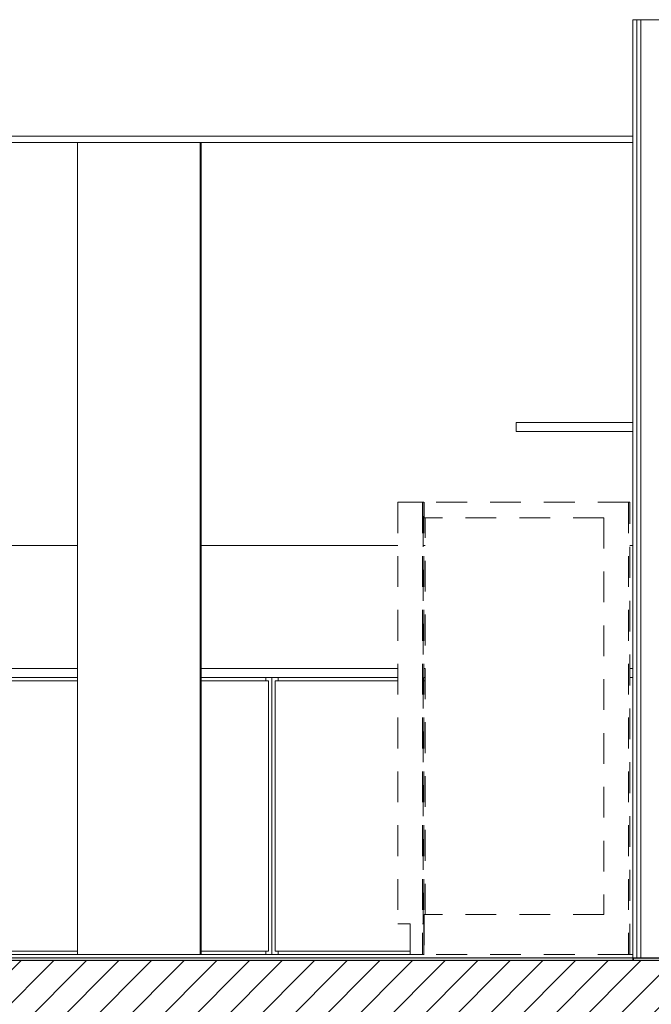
# Model space of a CAD drawing. Header units: millimetres. Extents: x 17009 to 157603, y -19950 to 21829.
# Tile 60 of 208: x 39468 to 41522, y 6768 to 9969. Entities that reach past the tile are written whole.
import ezdxf

# ---------------------------------------------------------------- set-up
doc = ezdxf.new("R2010")
doc.units = ezdxf.units.MM
doc.header["$MEASUREMENT"] = 0
doc.linetypes.add('! STR Pointille', pattern=[175, 100, -75])
for name, color, linetype in [('01-STR_Dalles.ARCHI', 7, 'Continuous'), ('01-STR_Poutres_Poteaux.ARCHI', 7, 'Continuous'), ('04-SOE_Cloisons .ARCHI', 7, 'Continuous'), ('04-SOE_Faux Plafond.ARCHI', 7, 'Continuous'), ('04-SOE_Revetement de sol.ARCHI', 7, 'Continuous'), ('06-REP _ EQUIP MOBI _ hors marché.ARCHI', 7, 'Continuous'), ('06-REP _ EQUIP MOBI _ marché.ARCHI', 7, 'Continuous')]:
    doc.layers.add(name, color=color, linetype=linetype)

# ---------------------------------------------------------------- blocks, each defined once
blk = doc.blocks.new('Élément de coupe_27_1')
at = {"layer": '01-STR_Dalles.ARCHI', "linetype": 'Continuous', "lineweight": 0, "true_color": 0x000000}
h = blk.add_hatch(dxfattribs=at)
h.set_pattern_fill('Hachure_simple_0001', color=18, style=0, pattern_type=2)
h.set_pattern_definition([(45, (0, 0), (-53.03301, 53.03301), [])])
h.paths.add_polyline_path([(30462.5, 6910), (30462.5, 6690), (77255.2, 6690), (77255.2, 6910)])
at = {"layer": '01-STR_Dalles.ARCHI', "color": 7, "linetype": 'Continuous', "lineweight": 5}
for p, q in [((41461.8, 6910), (30462.5, 6910)), ((41463.8, 6910), (41461.8, 6910)), ((46991.6, 6910), (41463.8, 6910))]:
    blk.add_line(p, q, dxfattribs=at)
blk = doc.blocks.new('Élément de coupe_145_1')
at = {"layer": '01-STR_Poutres_Poteaux.ARCHI', "color": 7, "linetype": 'Continuous', "lineweight": 5}
for p, q in [((39655.2, 6930), (39655.2, 9570)), ((40055.1, 6930), (40055.1, 9570)), ((40057.7, 6930), (40057.7, 9570)), ((39655.2, 6930), (40055.1, 6930)), ((40055.1, 6930), (40057.7, 6930))]:
    blk.add_line(p, q, dxfattribs=at)
blk = doc.blocks.new('Élément de coupe_183_1')
at = {"layer": '04-SOE_Cloisons .ARCHI', "color": 7, "linetype": 'Continuous', "lineweight": 5}
for p, q in [((41474.8, 9969), (41474.8, 6919)), ((41487.8, 9969), (41487.8, 6919)), ((41615.8, 9969), (41615.8, 6919)), ((41628.8, 9969), (41628.8, 6919)), ((41461.8, 9570), (41461.8, 6919.5)), ((41641.8, 9570), (41641.8, 6919)), ((41461.8, 6919.5), (41461.8, 6919)), ((41463.8, 6919), (41461.8, 6919)), ((41641.8, 6919), (41650.6, 6919))]:
    blk.add_line(p, q, dxfattribs=at)
at = {"layer": '04-SOE_Cloisons .ARCHI', "color": 7, "linetype": 'Continuous', "lineweight": 5, "flags": 128}
blk.add_lwpolyline([(41641.8, 6919), (41628.8, 6919), (41615.8, 6919), (41487.8, 6919), (41474.8, 6919), (41463.8, 6919)], dxfattribs=at)
blk = doc.blocks.new('Élément de coupe_479_1')
at = {"layer": '06-REP _ EQUIP MOBI _ marché.ARCHI', "color": 7, "linetype": 'Continuous', "lineweight": 5}
for p, q in [((37287.7, 7860), (39655.2, 7860)), ((37287.7, 7830), (37287.7, 7860)), ((40057.7, 7860), (40697.7, 7860)), ((40781.7, 7860), (40786.5, 7860)), ((37287.7, 7830), (39655.2, 7830)), ((40057.7, 7830), (40697.7, 7830)), ((40781.7, 7830), (40786.5, 7830))]:
    blk.add_line(p, q, dxfattribs=at)
blk = doc.blocks.new('Élément de coupe_488_1')
at = {"layer": '04-SOE_Faux Plafond.ARCHI', "color": 7, "linetype": 'Continuous', "lineweight": 5}
for p, q in [((41461.8, 9590), (30462.5, 9590)), ((41461.8, 9570), (30462.5, 9570))]:
    blk.add_line(p, q, dxfattribs=at)
at = {"layer": '04-SOE_Faux Plafond.ARCHI', "color": 7, "linetype": 'Continuous', "lineweight": 5, "flags": 128}
for points in [[(41461.8, 9969), (41461.8, 9590), (41461.8, 9570)], [(41641.8, 9969), (41628.8, 9969), (41615.8, 9969), (41487.8, 9969), (41474.8, 9969), (41461.8, 9969)]]:
    blk.add_lwpolyline(points, dxfattribs=at)
blk = doc.blocks.new('Élément de coupe_556_1')
at = {"layer": '04-SOE_Revetement de sol.ARCHI', "linetype": 'Continuous', "lineweight": 0, "true_color": 0xbebebe}
blk.add_hatch(color=9, dxfattribs=at).paths.add_polyline_path([(30462.5, 6919.5), (30462.5, 6910), (41463.8, 6910), (41463.8, 6919), (41461.8, 6919), (41461.8, 6919.5)])
at = {"layer": '04-SOE_Revetement de sol.ARCHI', "color": 7, "linetype": 'Continuous', "lineweight": 5}
for p, q in [((41461.8, 6919.5), (30462.5, 6919.5)), ((41463.8, 6919), (41463.8, 6910)), ((41493.5, 6918.6), (41493.5, 6919))]:
    blk.add_line(p, q, dxfattribs=at)
blk = doc.blocks.new('Élément de coupe_567_1')
at = {"layer": '04-SOE_Revetement de sol.ARCHI', "linetype": 'Continuous', "lineweight": 0, "true_color": 0xbebebe}
blk.add_hatch(color=9, dxfattribs=at).paths.add_polyline_path([(41463.8, 6918.6), (41463.8, 6910), (46991.6, 6910), (46991.6, 6918.6)])
at = {"layer": '04-SOE_Revetement de sol.ARCHI', "color": 7, "linetype": 'Continuous', "lineweight": 5}
for p, q in [((41461.8, 6918.6), (41461.8, 6910)), ((46991.6, 6918.6), (41461.8, 6918.6)), ((46991.6, 6918.6), (47008.2, 6918.6)), ((46991.6, 6918.6), (46991.6, 6910)), ((47008.2, 6910), (47008.2, 6918.6))]:
    blk.add_line(p, q, dxfattribs=at)
blk = doc.blocks.new('Élément de coupe_631_1')
at = {"layer": '06-REP _ EQUIP MOBI _ marché.ARCHI', "color": 7, "linetype": 'Continuous', "lineweight": 5}
for p, q in [((40287.8, 6930), (40287.8, 7830)), ((40298.2, 6940.5), (40298.2, 7819.5)), ((40697.7, 7819.5), (40298.2, 7819.5)), ((40307.8, 7819.5), (40307.8, 7830)), ((40786.5, 7819.5), (40781.7, 7819.5)), ((40287.8, 6930), (40307.8, 6930)), ((40298.2, 6940.5), (40737.7, 6940.5)), ((40307.8, 6930), (40307.8, 6940.5)), ((40307.8, 6930), (40737.7, 6930)), ((40781.7, 6940.5), (40782.7, 6940.5)), ((40781.7, 6930), (40782.7, 6930))]:
    blk.add_line(p, q, dxfattribs=at)
blk = doc.blocks.new('Élément de coupe_632_1')
at = {"layer": '06-REP _ EQUIP MOBI _ marché.ARCHI', "color": 7, "linetype": 'Continuous', "lineweight": 5}
for p, q in [((40277.2, 7819.5), (40057.7, 7819.5)), ((40267.8, 7819.5), (40267.8, 7830)), ((40277.2, 6940.5), (40277.2, 7819.5)), ((40277.3, 6940.5), (40277.3, 7819.5)), ((40057.7, 6940.5), (40277.2, 6940.5)), ((40057.7, 6930), (40267.8, 6930)), ((40267.8, 6930), (40267.8, 6940.5)), ((40267.8, 6930), (40287.8, 6930))]:
    blk.add_line(p, q, dxfattribs=at)
blk = doc.blocks.new('Élément de coupe_633_1')
at = {"layer": '06-REP _ EQUIP MOBI _ marché.ARCHI', "color": 7, "linetype": 'Continuous', "lineweight": 5}
for p, q in [((39087.8, 7676), (39087.8, 7830)), ((39098.2, 7677.5), (39098.2, 7819.5)), ((39655.2, 7819.5), (39098.2, 7819.5)), ((39107.8, 7819.5), (39107.8, 7830)), ((39125.3, 6940.5), (39194.6, 6940.5)), ((39125.3, 6930), (39198.6, 6930)), ((39216, 6940.5), (39266.7, 6940.5)), ((39219.9, 6930), (39269.7, 6930)), ((39287.5, 6940.5), (39384, 6940.5)), ((39290.5, 6930), (39388, 6930)), ((39405.4, 6940.5), (39655.2, 6940.5)), ((39409.3, 6930), (39655.2, 6930))]:
    blk.add_line(p, q, dxfattribs=at)
blk = doc.blocks.new('Élément de coupe_636_1')
at = {"layer": '06-REP _ EQUIP MOBI _ marché.ARCHI', "color": 7, "linetype": 'Continuous', "lineweight": 5}
for p, q in [((39655.2, 8260), (37291.5, 8260)), ((37291.5, 7860), (37291.5, 8260)), ((40697.7, 8260), (40057.7, 8260)), ((40786.5, 8260), (40781.7, 8260)), ((41461.8, 8260), (41451.7, 8260))]:
    blk.add_line(p, q, dxfattribs=at)
blk = doc.blocks.new('Élément de coupe_1092_1')
at = {"layer": '06-REP _ EQUIP MOBI _ hors marché.ARCHI', "color": 252, "linetype": '! STR Pointille', "lineweight": 5}
for p, q in [((40697.7, 8400), (40697.7, 7030)), ((40777.7, 8400), (40697.7, 8400)), ((40777.7, 8400), (40779.8, 8400)), ((40779.8, 7030), (40779.8, 8400)), ((40779.9, 7030), (40779.9, 8400)), ((40779.9, 8400), (40781.7, 8400)), ((40781.7, 8400), (40781.7, 7030)), ((40782.7, 8400), (40782.7, 8350)), ((41447.7, 8400), (40782.7, 8400)), ((41447.7, 8400), (41451.7, 8400)), ((41447.7, 8400), (41447.7, 6930)), ((41451.7, 6930), (41451.7, 8400)), ((41367.7, 8350), (40782.7, 8350)), ((40786.5, 7060), (40786.5, 8350)), ((41367.7, 8350), (41367.7, 7060)), ((40782.7, 7060), (40782.7, 6930)), ((41367.7, 7060), (40782.7, 7060)), ((40737.7, 7030), (40697.7, 7030)), ((40737.7, 7030), (40737.7, 6930)), ((40777.7, 7030), (40779.8, 7030)), ((40779.9, 7030), (40781.7, 7030)), ((40781.7, 6930), (40781.7, 7030)), ((40777.7, 6930), (40737.7, 6930)), ((40777.7, 6930), (40781.7, 6930)), ((41447.7, 6930), (40782.7, 6930)), ((41447.7, 6930), (41451.7, 6930))]:
    blk.add_line(p, q, dxfattribs=at)
at = {"layer": '06-REP _ EQUIP MOBI _ hors marché.ARCHI', "color": 252, "linetype": '! STR Pointille', "lineweight": 5, "flags": 128}
blk.add_lwpolyline([(40777.7, 8400), (40777.7, 7030), (40777.7, 6930)], dxfattribs=at)
blk = doc.blocks.new('Élément de coupe_1093_1')
at = {"layer": '06-REP _ EQUIP MOBI _ marché.ARCHI', "color": 7, "linetype": 'Continuous', "lineweight": 5}
blk.add_line((41451.7, 7860), (41461.8, 7860), dxfattribs=at)
blk = doc.blocks.new('Élément de coupe_1094_1')
at = {"layer": '06-REP _ EQUIP MOBI _ marché.ARCHI', "color": 7, "linetype": 'Continuous', "lineweight": 5}
for p, q in [((41451.7, 7830), (41461.8, 7830)), ((41451.7, 6930), (41461.8, 6930))]:
    blk.add_line(p, q, dxfattribs=at)
blk = doc.blocks.new('Élément de coupe_1143_1')
at = {"layer": '06-REP _ EQUIP MOBI _ marché.ARCHI', "color": 7, "linetype": 'Continuous', "lineweight": 5}
for p, q in [((41082.3, 8660), (41461.8, 8660)), ((41082.3, 8630), (41082.3, 8660)), ((41082.3, 8630), (41461.8, 8630))]:
    blk.add_line(p, q, dxfattribs=at)

msp = doc.modelspace()

# ---------------------------------------------------------------- block references
at = {"layer": '01-STR_Dalles.ARCHI', "lineweight": 0}
msp.add_blockref('Élément de coupe_27_1', (0, 0), dxfattribs=at)
at = {"layer": '01-STR_Poutres_Poteaux.ARCHI', "lineweight": 0}
msp.add_blockref('Élément de coupe_145_1', (0, 0), dxfattribs=at)
at = {"layer": '04-SOE_Cloisons .ARCHI', "lineweight": 0}
msp.add_blockref('Élément de coupe_183_1', (0, 0), dxfattribs=at)
at = {"layer": '04-SOE_Faux Plafond.ARCHI', "lineweight": 0}
msp.add_blockref('Élément de coupe_488_1', (0, 0), dxfattribs=at)
at = {"layer": '04-SOE_Revetement de sol.ARCHI', "lineweight": 0}
for name in ['Élément de coupe_556_1', 'Élément de coupe_567_1']:
    msp.add_blockref(name, (0, 0), dxfattribs=at)
at = {"layer": '06-REP _ EQUIP MOBI _ hors marché.ARCHI', "lineweight": 0}
msp.add_blockref('Élément de coupe_1092_1', (0, 0), dxfattribs=at)
at = {"layer": '06-REP _ EQUIP MOBI _ marché.ARCHI', "lineweight": 0}
for name in ['Élément de coupe_1143_1', 'Élément de coupe_636_1', 'Élément de coupe_479_1', 'Élément de coupe_1093_1', 'Élément de coupe_633_1', 'Élément de coupe_632_1', 'Élément de coupe_631_1', 'Élément de coupe_1094_1']:
    msp.add_blockref(name, (0, 0), dxfattribs=at)

doc.saveas('drawing.dxf')
